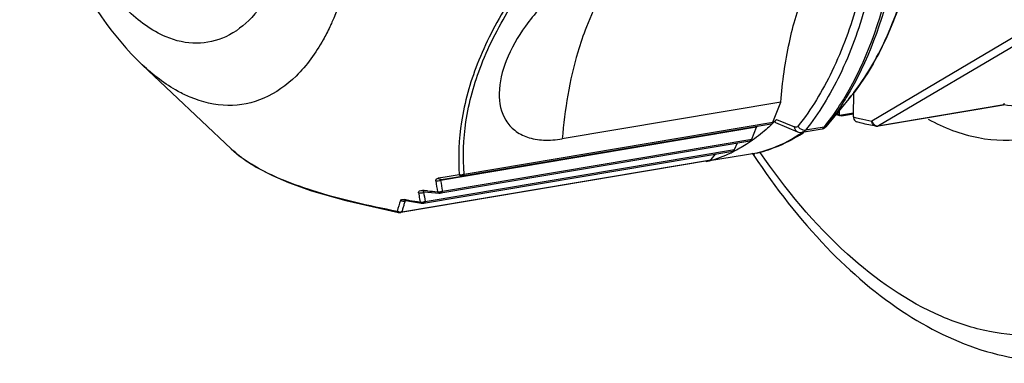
# Model space of a CAD drawing. Header units: millimetres. Extents: x 12 to 2508, y 25 to 1770.
# Tile 32 of 54: x 2144 to 2177, y 692 to 703. Entities that reach past the tile are written whole.
import ezdxf

# ---------------------------------------------------------------- set-up
doc = ezdxf.new("R2010")
doc.units = ezdxf.units.MM
for name, color, linetype in [('CABLE_PBL77', 7, 'Continuous'), ('COVER_J_ABL73', 7, 'Continuous'), ('COVER_J_PBL75', 7, 'Continuous'), ('new_view_8_VBL72', 7, 'Continuous')]:
    doc.layers.add(name, color=color, linetype=linetype)

# ---------------------------------------------------------------- blocks, each defined once
blk = doc.blocks.new('COVER_J_PBL75', base_point=(3046.21, 1361.103))
at = {"layer": 'COVER_J_PBL75', "color": 7}
for p, q in [((3010.237, 1327.886), (3010.26, 1327.85)), ((3010.25, 1327.914), (3010.273, 1327.877))]:
    blk.add_line(p, q, dxfattribs=at)
blk.add_arc((3031.61, 1342.01), 25.619, 213.3155, 213.4581, dxfattribs=at)
for points, knots in [([(3016.003, 1329.047), (3016.521, 1328.768), (3017.593, 1328.352), (3018.752, 1328.323), (3019.285, 1328.413)], [0, 0, 0, 0, 0.521242, 1, 1, 1, 1]), ([(3010.26, 1327.85), (3010.973, 1326.777), (3012.476, 1324.84), (3015.123, 1322.56), (3017.986, 1321.188), (3020.013, 1320.997), (3020.959, 1321.101)], [0, 0, 0, 0, 0.291755, 0.5518, 0.784354, 1, 1, 1, 1])]:
    blk.add_open_spline(points, degree=3, knots=knots, dxfattribs=at)
at = {"layer": 'COVER_J_PBL75', "color": 2}
blk.add_open_spline([(3022.507, 1322.78), (3022.058, 1322.522), (3021.107, 1322.109), (3019.567, 1321.857), (3017.982, 1321.994), (3015.767, 1322.71), (3013.042, 1324.627), (3011.299, 1326.739), (3010.465, 1327.954)], degree=3, knots=[0, 0, 0, 0, 0.107685, 0.213189, 0.321054, 0.435385, 0.693662, 1, 1, 1, 1], dxfattribs=at)
blk = doc.blocks.new('CABLE_PBL77', base_point=(3005.637, 1342.221))
at = {"layer": 'CABLE_PBL77', "color": 2}
for p, q in [((3019.182, 1331.959), (3014.149, 1328.987)), ((3019.403, 1331.798), (3014.37, 1328.826)), ((3014.37, 1328.826), (3018.49, 1329.52)), ((3011.009, 1329.041), (3011.604, 1328.792)), ((3000.711, 1327.23), (3010.889, 1328.945)), ((3012.578, 1328.786), (3011.96, 1328.682)), ((2999.997, 1326.675), (3010.192, 1328.393)), ((2999.425, 1326.331), (3009.62, 1328.048)), ((2998.661, 1325.995), (3008.839, 1327.71)), ((3000.082, 1327.137), (2999.852, 1327.099)), ((3000.552, 1327.215), (3000.082, 1327.137)), ((2999.383, 1326.694), (2999.337, 1326.698)), ((2999.462, 1326.651), (2999.376, 1326.636)), ((2999.395, 1326.693), (2999.383, 1326.694)), ((2999.501, 1326.683), (2999.395, 1326.693)), ((2999.915, 1326.624), (2999.916, 1326.64)), ((2998.775, 1326.393), (2998.738, 1326.399)), ((2998.798, 1326.361), (2998.767, 1326.356)), ((2998.789, 1326.391), (2998.775, 1326.393)), ((2999.293, 1326.283), (2999.305, 1326.28)), ((2999.341, 1326.285), (2999.342, 1326.298)), ((2999.342, 1326.298), (2999.343, 1326.308)), ((2999.386, 1326.286), (2999.369, 1326.28)), ((2998.54, 1325.976), (2998.549, 1325.974)), ((2998.582, 1325.98), (2998.583, 1325.988)), ((2998.627, 1325.973), (2998.623, 1325.972))]:
    blk.add_line(p, q, dxfattribs=at)
at = {"layer": 'CABLE_PBL77', "color": 7}
for p, q in [((2990.103, 1330.841), (2993.03, 1328.071)), ((3013.392, 1329.716), (3012.635, 1328.801)), ((3013.545, 1329.124), (3013.552, 1329.948)), ((3011.15, 1329.613), (3003.947, 1328.399)), ((3010.889, 1328.945), (3011.15, 1329.613)), ((3013.079, 1329.167), (3013.08, 1329.339)), ((3018.502, 1329.518), (3014.35, 1328.818)), ((3018.497, 1329.518), (3018.49, 1329.52)), ((3013.068, 1329.171), (3013.069, 1329.326)), ((3013.068, 1329.171), (3013.079, 1329.167)), ((3013.075, 1329.168), (3013.068, 1329.171)), ((3013.546, 1329.251), (3013.079, 1329.167)), ((3013.151, 1329.16), (3013.546, 1329.226)), ((3010.348, 1328.782), (2999.935, 1327.028)), ((3010.827, 1328.884), (3000.649, 1327.169)), ((3010.192, 1328.393), (3010.348, 1328.782)), ((3010.979, 1328.935), (3011.694, 1328.636)), ((3011.856, 1328.616), (3012.511, 1328.726)), ((2999.937, 1326.615), (3010.132, 1328.333)), ((3009.62, 1328.048), (3009.723, 1328.264)), ((2999.369, 1326.28), (3009.564, 1327.998)), ((3010.363, 1327.933), (3008.803, 1327.671)), ((3008.839, 1327.71), (3009.011, 1327.905)), ((3010.363, 1327.933), (3010.388, 1327.939)), ((3008.8, 1327.687), (2998.622, 1325.972)), ((3008.691, 1327.668), (3008.691, 1327.652)), ((3008.799, 1327.69), (3008.781, 1327.684)), ((3008.801, 1327.68), (3008.783, 1327.675)), ((2999.952, 1327.056), (3000.649, 1327.169)), ((2999.38, 1326.658), (2999.392, 1326.657)), ((2998.77, 1326.365), (2998.785, 1326.363))]:
    blk.add_line(p, q, dxfattribs=at)
for points in [[(3012.51, 1328.726), (3012.526, 1328.73), (3012.546, 1328.736), (3012.564, 1328.744), (3012.58, 1328.753), (3012.595, 1328.762), (3012.608, 1328.773), (3012.619, 1328.783), (3012.627, 1328.791), (3012.63, 1328.795), (3012.631, 1328.796), (3012.635, 1328.801)], [(2993.03, 1328.071), (2993.297, 1327.842), (2993.861, 1327.464), (2994.392, 1327.187), (2994.922, 1326.959), (2995.676, 1326.69), (2996.81, 1326.363), (2998.55, 1325.974)], [(2999.392, 1326.657), (2999.511, 1326.646), (2999.886, 1326.613)], [(2999.886, 1326.613), (2999.918, 1326.613), (2999.936, 1326.615)], [(2998.785, 1326.363), (2998.913, 1326.342), (2999.305, 1326.28)], [(2999.305, 1326.28), (2999.334, 1326.277), (2999.369, 1326.28)], [(2998.549, 1325.973), (2998.564, 1325.971), (2998.59, 1325.969), (2998.619, 1325.971), (2998.623, 1325.972)]]:
    blk.add_lwpolyline(points, dxfattribs=at)
for centre, radius, start, end in [((3006.525, 1333.375), 6.235, 315.0986, 315.9731), ((3015.383, 1334.651), 5.949, 246.135, 247.096), ((3006.637, 1333.263), 6.078, 313.6754, 315.1009), ((3014.317, 1329.017), 0.201, 261.1252, 279.5044), ((3009.036, 1332.921), 5.179, 301.7259, 303.1851), ((3008.999, 1332.978), 5.247, 303.183, 303.697), ((3007.689, 1331.782), 4.251, 285.1741, 295.3807), ((3007.612, 1331.953), 4.438, 295.3306, 296.2723), ((3007.734, 1331.633), 4.094, 283.5092, 284.8358)]:
    blk.add_arc(centre, radius, start, end, dxfattribs=at)
at = {"layer": 'CABLE_PBL77', "color": 2}
for centre, radius, start, end in [((3014.938, 1333.842), 4.92, 253.5596, 255.9966), ((3014.875, 1333.583), 4.653, 255.9764, 261.0344), ((3014.345, 1328.983), 0.16, 263.83, 271.815), ((3014.345, 1328.974), 0.15, 271.816, 279.5221), ((3009.02, 1332.688), 4.963, 303.3128, 304.8603), ((2995.364, 1330.537), 3.396, 226.5833, 227.8312), ((2995.439, 1330.62), 3.507, 227.8289, 228.609), ((2996.283, 1331.734), 4.906, 234.9749, 238.2631), ((3009.409, 1331.908), 4.087, 283.5086, 283.8517), ((3000.603, 1327.493), 0.282, 264.6918, 270.1718), ((3000.604, 1327.521), 0.31, 270.1116, 277.3411), ((3007.896, 1328.191), 8.208, 188.2687, 190.7794), ((3008.027, 1328.265), 8.186, 188.6897, 191.1973), ((3006.167, 1327.544), 7.016, 187.533, 189.2258), ((3006.319, 1327.568), 7.17, 189.2235, 190.0487), ((3006.371, 1327.619), 7.064, 187.9967, 190.5087), ((3005.826, 1399.781), 73.37, 265.05464, 265.31437), ((2999.885, 1326.874), 0.225, 256.3844, 263.4), ((2999.887, 1326.887), 0.238, 263.3947, 270.1441), ((2999.887, 1326.896), 0.247, 270.1378, 276.7265), ((2999.864, 1326.803), 0.186, 280.7166, 285.7729), ((2999.886, 1326.899), 0.25, 276.7165, 280.0171), ((2997.725, 1326.686), 2.191, 358.7745, 359.0694), ((3002.177, 1325.084), 3.787, 160.1716, 165.9063), ((3002.135, 1325.165), 3.571, 164.6029, 166.5703), ((3002.233, 1325.138), 3.673, 162.6462, 164.6027), ((3002.346, 1325.103), 3.791, 160.7047, 162.6448), ((3007.675, 1381.318), 55.641, 260.8107, 260.9372), ((3007.681, 1381.38), 55.704, 260.9413, 261.3041), ((2999.321, 1326.525), 0.218, 253.3344, 260.6726), ((2999.323, 1326.535), 0.228, 260.6641, 267.7806), ((2999.323, 1326.544), 0.236, 267.764, 274.6939), ((2999.305, 1326.462), 0.181, 276.3569, 281.5791), ((2999.365, 1326.481), 0.198, 262.8508, 267.3813), ((2999.323, 1326.547), 0.24, 274.7052, 279.8662), ((2998.596, 1326.204), 0.219, 245.1471, 252.1935), ((2998.572, 1326.175), 0.203, 268.7418, 272.8691), ((2998.597, 1326.202), 0.217, 266.0387, 273.1332)]:
    blk.add_arc(centre, radius, start, end, dxfattribs=at)
for points, knots in [([(3011.9, 1350.107), (3012.744, 1348.31), (3013.984, 1344.446), (3014.517, 1339.454), (3014.269, 1335.566), (3013.759, 1332.95), (3012.943, 1330.682), (3012.16, 1329.375), (3011.718, 1328.825)], [0, 0, 0, 0, 0.269048, 0.544474, 0.674891, 0.795676, 0.904387, 1, 1, 1, 1]), ([(2990.889, 1331.763), (2990.406, 1331.966), (2989.448, 1332.679), (2988.315, 1334.214), (2987.409, 1336.187), (2986.811, 1338.434), (2986.569, 1340.76), (2986.707, 1342.965), (2987.209, 1344.862), (2987.833, 1345.924), (2988.207, 1346.32)], [0, 0, 0, 0, 0.096624, 0.213992, 0.349066, 0.494443, 0.640741, 0.778415, 0.899533, 1, 1, 1, 1]), ([(3013.392, 1329.716), (3013.823, 1330.237), (3014.588, 1331.484), (3015.384, 1333.659), (3015.882, 1336.177), (3015.998, 1337.965), (3016.006, 1338.894)], [0, 0, 0, 0, 0.209148, 0.447526, 0.712961, 1, 1, 1, 1]), ([(3013.27, 1329.79), (3013.972, 1330.971), (3014.982, 1333.85), (3015.277, 1336.85), (3015.291, 1338.471)], [0, 0, 0, 0, 0.458693, 1, 1, 1, 1]), ([(3015.365, 1338.494), (3015.351, 1336.86), (3015.052, 1333.84), (3014.022, 1330.944), (3013.307, 1329.762)], [0, 0, 0, 0, 0.54198, 1, 1, 1, 1]), ([(3014.672, 1338.366), (3014.664, 1337.391), (3014.544, 1335.511), (3014.028, 1332.861), (3013.201, 1330.564), (3012.408, 1329.24), (3011.96, 1328.682)], [0, 0, 0, 0, 0.286304, 0.551456, 0.790105, 1, 1, 1, 1]), ([(2997.298, 1337.179), (2997.29, 1336.284), (2997.146, 1334.599), (2996.677, 1332.965), (2996.355, 1332.247)], [0, 0, 0, 0, 0.531907, 1, 1, 1, 1]), ([(3003.528, 1334.825), (3003.03, 1334.19), (3002.129, 1332.93), (3001.108, 1330.967), (3000.561, 1329.047), (3000.511, 1327.797), (3000.552, 1327.215)], [0, 0, 0, 0, 0.289441, 0.555159, 0.790651, 1, 1, 1, 1]), ([(3000.711, 1327.23), (3000.666, 1327.807), (3000.708, 1329.047), (3001.245, 1330.949), (3002.261, 1332.891), (3003.16, 1334.136), (3003.656, 1334.762)], [0, 0, 0, 0, 0.209729, 0.444936, 0.710326, 1, 1, 1, 1]), ([(3006.364, 1334.581), (3006.195, 1334.432), (3005.501, 1333.712), (3005.021, 1332.809), (3004.74, 1332.091)], [0, 0, 0, 0, 0.225977, 1, 1, 1, 1]), ([(2994.409, 1333.421), (2994.221, 1333.055), (2993.795, 1332.405), (2992.915, 1331.712), (2991.881, 1331.472), (2991.206, 1331.631), (2990.889, 1331.763)], [0, 0, 0, 0, 0.286629, 0.533178, 0.760812, 1, 1, 1, 1]), ([(2996.355, 1332.247), (2996.332, 1332.196), (2996.241, 1331.999), (2996.142, 1331.806), (2996.063, 1331.666)], [0, 0, 0, 0, 0.255414, 1, 1, 1, 1]), ([(3004.74, 1332.091), (3004.633, 1331.818), (3004.229, 1330.622), (3004.022, 1329.365), (3003.947, 1328.399)], [0, 0, 0, 0, 0.232063, 1, 1, 1, 1]), ([(2996.063, 1331.666), (2995.82, 1331.233), (2995.274, 1330.467), (2994.172, 1329.668), (2992.9, 1329.41), (2992.072, 1329.61), (2991.681, 1329.774)], [0, 0, 0, 0, 0.283004, 0.528732, 0.758194, 1, 1, 1, 1]), ([(2991.681, 1329.774), (2991.544, 1329.831), (2990.971, 1330.11), (2990.458, 1330.505), (2990.103, 1330.841)], [0, 0, 0, 0, 0.232539, 1, 1, 1, 1]), ([(3012.578, 1328.786), (3012.64, 1328.863), (3012.888, 1329.185), (3013.113, 1329.525), (3013.27, 1329.79)], [0, 0, 0, 0, 0.242531, 1, 1, 1, 1]), ([(3013.307, 1329.762), (3013.257, 1329.679), (3013.056, 1329.358), (3012.835, 1329.05), (3012.659, 1328.831)], [0, 0, 0, 0, 0.257183, 1, 1, 1, 1]), ([(3011.694, 1328.636), (3011.666, 1328.647), (3011.617, 1328.694), (3011.603, 1328.759), (3011.604, 1328.792)], [0, 0, 0, 0, 0.472528, 1, 1, 1, 1]), ([(3011.718, 1328.825), (3011.705, 1328.808), (3011.669, 1328.779), (3011.623, 1328.784), (3011.604, 1328.792)], [0, 0, 0, 0, 0.51278, 1, 1, 1, 1]), ([(3011.96, 1328.682), (3011.937, 1328.678), (3011.838, 1328.683), (3011.748, 1328.757), (3011.718, 1328.825)], [0, 0, 0, 0, 0.238818, 1, 1, 1, 1]), ([(3012.511, 1328.726), (3012.521, 1328.728), (3012.547, 1328.749), (3012.566, 1328.771), (3012.578, 1328.786)], [0, 0, 0, 0, 0.356608, 1, 1, 1, 1]), ([(3012.659, 1328.831), (3012.654, 1328.825), (3012.65, 1328.82), (3012.629, 1328.793), (3012.633, 1328.798)], [0, 0, 0, 0, 0.572788, 1, 1, 1, 1]), ([(3014.286, 1328.818), (3014.25, 1328.823), (3014.178, 1328.869), (3014.152, 1328.947), (3014.149, 1328.987)], [0, 0, 0, 0, 0.472933, 1, 1, 1, 1]), ([(3010.387, 1327.939), (3010.505, 1327.968), (3010.982, 1328.109), (3011.432, 1328.335), (3011.746, 1328.54)], [0, 0, 0, 0, 0.245331, 1, 1, 1, 1]), ([(3011.96, 1328.682), (3011.953, 1328.673), (3011.925, 1328.643), (3011.886, 1328.621), (3011.856, 1328.616)], [0, 0, 0, 0, 0.273915, 1, 1, 1, 1]), ([(2993.467, 1327.717), (2993.435, 1327.739), (2993.316, 1327.825), (2993.202, 1327.917), (2993.12, 1327.989)], [0, 0, 0, 0, 0.261253, 1, 1, 1, 1]), ([(2998.504, 1326.006), (2997.562, 1326.189), (2996.232, 1326.488), (2994.639, 1327.06), (2993.984, 1327.387), (2993.702, 1327.562)], [0, 0, 0, 0, 0.568164, 0.803846, 1, 1, 1, 1]), ([(2999.773, 1327.01), (2999.77, 1327.03), (2999.781, 1327.079), (2999.828, 1327.095), (2999.852, 1327.099)], [0, 0, 0, 0, 0.455568, 1, 1, 1, 1]), ([(2999.952, 1327.056), (2999.944, 1327.054), (2999.906, 1327.054), (2999.871, 1327.077), (2999.852, 1327.099)], [0, 0, 0, 0, 0.227191, 1, 1, 1, 1]), ([(3000.633, 1327.211), (3000.634, 1327.205), (3000.636, 1327.198), (3000.638, 1327.191), (3000.639, 1327.19)], [0, 0, 0, 0, 0.851386, 1, 1, 1, 1]), ([(3000.669, 1327.186), (3000.671, 1327.186), (3000.676, 1327.187), (3000.682, 1327.188), (3000.684, 1327.188)], [0, 0, 0, 0, 0.460456, 1, 1, 1, 1]), ([(3000.703, 1327.214), (3000.704, 1327.217), (3000.707, 1327.222), (3000.709, 1327.227), (3000.711, 1327.23)], [0, 0, 0, 0, 0.490436, 1, 1, 1, 1]), ([(2999.935, 1327.028), (2999.93, 1327.031), (2999.912, 1327.049), (2999.942, 1327.054), (2999.952, 1327.056)], [0, 0, 0, 0, 0.37687, 1, 1, 1, 1]), ([(2999.211, 1326.624), (2999.21, 1326.635), (2999.211, 1326.66), (2999.254, 1326.703), (2999.304, 1326.701), (2999.337, 1326.698)], [0, 0, 0, 0, 0.207167, 0.414177, 1, 1, 1, 1]), ([(2999.382, 1326.658), (2999.375, 1326.657), (2999.354, 1326.65), (2999.371, 1326.639), (2999.376, 1326.636)], [0, 0, 0, 0, 0.553934, 1, 1, 1, 1]), ([(2999.868, 1326.618), (2999.871, 1326.617), (2999.877, 1326.615), (2999.883, 1326.613), (2999.886, 1326.613)], [0, 0, 0, 0, 0.507221, 1, 1, 1, 1]), ([(2999.945, 1326.623), (2999.947, 1326.623), (2999.952, 1326.623), (2999.957, 1326.624), (2999.96, 1326.625)], [0, 0, 0, 0, 0.460279, 1, 1, 1, 1]), ([(2998.615, 1326.368), (2998.617, 1326.376), (2998.648, 1326.413), (2998.702, 1326.405), (2998.738, 1326.399)], [0, 0, 0, 0, 0.180697, 1, 1, 1, 1]), ([(2998.777, 1326.366), (2998.773, 1326.365), (2998.768, 1326.365), (2998.765, 1326.36), (2998.766, 1326.358)], [0, 0, 0, 0, 0.672923, 1, 1, 1, 1]), ([(2998.766, 1326.358), (2998.766, 1326.358), (2998.766, 1326.357), (2998.767, 1326.356), (2998.767, 1326.356)], [0, 0, 0, 0, 0.461797, 1, 1, 1, 1]), ([(2999.356, 1326.284), (2999.359, 1326.284), (2999.364, 1326.283), (2999.369, 1326.284), (2999.371, 1326.284)], [0, 0, 0, 0, 0.505703, 1, 1, 1, 1]), ([(2999.371, 1326.284), (2999.373, 1326.284), (2999.378, 1326.284), (2999.383, 1326.285), (2999.386, 1326.286)], [0, 0, 0, 0, 0.459807, 1, 1, 1, 1]), ([(2998.583, 1325.972), (2998.582, 1325.973), (2998.582, 1325.976), (2998.582, 1325.978), (2998.582, 1325.98)], [0, 0, 0, 0, 0.383275, 1, 1, 1, 1]), ([(2998.583, 1325.972), (2998.585, 1325.972), (2998.59, 1325.971), (2998.595, 1325.971), (2998.598, 1325.971)], [0, 0, 0, 0, 0.51127, 1, 1, 1, 1]), ([(2998.598, 1325.971), (2998.6, 1325.971), (2998.605, 1325.971), (2998.609, 1325.971), (2998.611, 1325.971)], [0, 0, 0, 0, 0.504726, 1, 1, 1, 1]), ([(2998.611, 1325.971), (2998.614, 1325.971), (2998.619, 1325.972), (2998.624, 1325.972), (2998.627, 1325.973)], [0, 0, 0, 0, 0.457411, 1, 1, 1, 1])]:
    blk.add_open_spline(points, degree=3, knots=knots, dxfattribs=at)
at = {"layer": 'CABLE_PBL77', "color": 7}
for points, knots in [([(2987.359, 1347.126), (2986.723, 1345.9), (2985.998, 1343.011), (2986.201, 1338.557), (2987.469, 1334.282), (2989.1, 1331.79), (2990.103, 1330.841)], [0, 0, 0, 0, 0.238137, 0.500005, 0.76187, 1, 1, 1, 1]), ([(3016.022, 1338.915), (3016.014, 1337.987), (3015.898, 1336.2), (3015.399, 1333.681), (3014.598, 1331.497), (3013.827, 1330.242), (3013.392, 1329.716)], [0, 0, 0, 0, 0.28593, 0.550767, 0.789374, 1, 1, 1, 1]), ([(3011.15, 1329.613), (3011.201, 1330.272), (3011.375, 1331.528), (3011.994, 1333.69), (3012.825, 1335.138), (3013.567, 1335.795)], [0, 0, 0, 0, 0.293249, 0.560083, 1, 1, 1, 1]), ([(3006.364, 1334.581), (3005.889, 1334.501), (3004.936, 1334.136), (3003.709, 1333.268), (3002.726, 1332.195), (3002.259, 1331.381), (3002.101, 1330.976)], [0, 0, 0, 0, 0.250141, 0.518806, 0.774229, 1, 1, 1, 1]), ([(3002.101, 1330.976), (3001.967, 1330.634), (3001.792, 1329.973), (3001.953, 1329.119), (3002.369, 1328.653), (3002.808, 1328.425), (3003.353, 1328.335), (3003.742, 1328.365), (3003.947, 1328.399)], [0, 0, 0, 0, 0.268606, 0.492416, 0.600246, 0.716015, 0.84801, 1, 1, 1, 1]), ([(3018.49, 1329.52), (3018.479, 1329.526), (3018.5, 1329.556), (3018.513, 1329.566), (3018.519, 1329.571)], [0, 0, 0, 0, 0.627899, 1, 1, 1, 1]), ([(3019.872, 1329.526), (3019.76, 1329.507), (3019.304, 1329.449), (3018.839, 1329.466), (3018.497, 1329.518)], [0, 0, 0, 0, 0.247871, 1, 1, 1, 1]), ([(3010.979, 1328.935), (3010.972, 1328.938), (3010.958, 1328.952), (3010.964, 1328.982), (3010.982, 1329.011), (3010.999, 1329.031), (3011.009, 1329.041)], [0, 0, 0, 0, 0.193244, 0.392957, 0.660807, 1, 1, 1, 1]), ([(3013.545, 1329.124), (3013.545, 1329.088), (3013.56, 1329.018), (3013.618, 1328.971), (3013.649, 1328.962)], [0, 0, 0, 0, 0.528353, 1, 1, 1, 1]), ([(3010.834, 1328.867), (3010.779, 1328.815), (3010.561, 1328.614), (3010.326, 1328.43), (3010.144, 1328.306)], [0, 0, 0, 0, 0.25593, 1, 1, 1, 1]), ([(3010.827, 1328.884), (3010.834, 1328.885), (3010.862, 1328.895), (3010.88, 1328.924), (3010.889, 1328.945)], [0, 0, 0, 0, 0.218147, 1, 1, 1, 1]), ([(3014.286, 1328.818), (3014.125, 1328.843), (3013.911, 1328.888), (3013.701, 1328.947), (3013.649, 1328.962)], [0, 0, 0, 0, 0.746725, 1, 1, 1, 1]), ([(3010.131, 1328.333), (3010.138, 1328.334), (3010.166, 1328.344), (3010.183, 1328.372), (3010.192, 1328.393)], [0, 0, 0, 0, 0.218853, 1, 1, 1, 1]), ([(3011.759, 1328.516), (3011.652, 1328.449), (3011.219, 1328.204), (3010.748, 1328.025), (3010.388, 1327.938)], [0, 0, 0, 0, 0.254416, 1, 1, 1, 1]), ([(3009.564, 1327.998), (3009.582, 1328.001), (3009.605, 1328.019), (3009.617, 1328.042), (3009.62, 1328.048)], [0, 0, 0, 0, 0.707756, 1, 1, 1, 1]), ([(3010.144, 1328.306), (3010.098, 1328.275), (3009.915, 1328.154), (3009.723, 1328.046), (3009.576, 1327.974)], [0, 0, 0, 0, 0.253622, 1, 1, 1, 1])]:
    blk.add_open_spline(points, degree=3, knots=knots, dxfattribs=at)
for points in [[(3013.001, 1329.244), (3013.014, 1329.214), (3013.038, 1329.186), (3013.068, 1329.171)], [(3013.151, 1329.16), (3013.126, 1329.155), (3013.099, 1329.158), (3013.075, 1329.168)], [(3010.348, 1328.782), (3010.352, 1328.791), (3010.357, 1328.801), (3010.365, 1328.807)], [(3011.694, 1328.636), (3011.744, 1328.615), (3011.803, 1328.607), (3011.856, 1328.616)], [(3008.8, 1327.687), (3008.815, 1327.689), (3008.829, 1327.699), (3008.839, 1327.71)]]:
    blk.add_open_spline(points, degree=3, dxfattribs=at)
at = {"layer": 'CABLE_PBL77', "color": 2}
for points in [[(3012.578, 1328.786), (3012.609, 1328.791), (3012.639, 1328.807), (3012.659, 1328.831)], [(3014.149, 1328.987), (3014.156, 1328.963), (3014.167, 1328.94), (3014.181, 1328.92)], [(3014.181, 1328.92), (3014.193, 1328.901), (3014.209, 1328.883), (3014.227, 1328.869)], [(3014.227, 1328.869), (3014.255, 1328.845), (3014.291, 1328.828), (3014.328, 1328.824)], [(3014.37, 1328.826), (3014.364, 1328.822), (3014.357, 1328.819), (3014.35, 1328.818)], [(3000.552, 1327.215), (3000.565, 1327.2), (3000.581, 1327.186), (3000.599, 1327.177)], [(3000.577, 1327.212), (3000.569, 1327.213), (3000.561, 1327.214), (3000.552, 1327.215)], [(3000.599, 1327.177), (3000.613, 1327.179), (3000.627, 1327.181), (3000.639, 1327.189)], [(3000.599, 1327.177), (3000.614, 1327.17), (3000.632, 1327.166), (3000.649, 1327.169)], [(3000.639, 1327.187), (3000.649, 1327.186), (3000.659, 1327.186), (3000.669, 1327.186)], [(3000.711, 1327.23), (3000.689, 1327.221), (3000.666, 1327.216), (3000.643, 1327.213)], [(3000.649, 1327.169), (3000.662, 1327.171), (3000.675, 1327.179), (3000.684, 1327.188)], [(3000.684, 1327.188), (3000.692, 1327.196), (3000.698, 1327.204), (3000.703, 1327.214)], [(2999.935, 1327.028), (2999.886, 1327.004), (2999.826, 1326.997), (2999.773, 1327.01)], [(2999.211, 1326.624), (2999.264, 1326.608), (2999.326, 1326.613), (2999.376, 1326.636)], [(2999.361, 1326.67), (2999.351, 1326.678), (2999.343, 1326.688), (2999.337, 1326.698)], [(2999.392, 1326.657), (2999.381, 1326.658), (2999.369, 1326.663), (2999.361, 1326.67)], [(2999.832, 1326.656), (2999.841, 1326.641), (2999.852, 1326.626), (2999.868, 1326.618)], [(2999.868, 1326.618), (2999.878, 1326.618), (2999.889, 1326.618), (2999.899, 1326.62)], [(2999.915, 1326.624), (2999.925, 1326.623), (2999.935, 1326.622), (2999.945, 1326.623)], [(2999.997, 1326.675), (2999.976, 1326.664), (2999.953, 1326.657), (2999.93, 1326.653)], [(2999.96, 1326.625), (2999.953, 1326.62), (2999.945, 1326.617), (2999.937, 1326.615)], [(2999.997, 1326.675), (2999.989, 1326.656), (2999.977, 1326.636), (2999.96, 1326.625)], [(2998.615, 1326.368), (2998.661, 1326.346), (2998.718, 1326.341), (2998.767, 1326.356)], [(2998.761, 1326.374), (2998.751, 1326.38), (2998.744, 1326.389), (2998.738, 1326.399)], [(2998.785, 1326.363), (2998.776, 1326.365), (2998.768, 1326.369), (2998.761, 1326.374)], [(2999.259, 1326.317), (2999.267, 1326.303), (2999.278, 1326.289), (2999.293, 1326.283)], [(2999.293, 1326.283), (2999.303, 1326.282), (2999.314, 1326.281), (2999.325, 1326.282)], [(2999.425, 1326.331), (2999.406, 1326.321), (2999.385, 1326.315), (2999.364, 1326.311)], [(2999.425, 1326.331), (2999.417, 1326.313), (2999.404, 1326.295), (2999.386, 1326.286)], [(2998.504, 1326.006), (2998.513, 1325.993), (2998.526, 1325.981), (2998.54, 1325.976)], [(2998.582, 1325.986), (2998.564, 1325.987), (2998.546, 1325.99), (2998.529, 1325.996)], [(2998.54, 1325.976), (2998.549, 1325.974), (2998.559, 1325.972), (2998.568, 1325.972)], [(2998.661, 1325.995), (2998.644, 1325.99), (2998.627, 1325.986), (2998.609, 1325.986)], [(2998.661, 1325.995), (2998.652, 1325.985), (2998.64, 1325.976), (2998.627, 1325.973)]]:
    blk.add_open_spline(points, degree=3, dxfattribs=at)
blk = doc.blocks.new('COVER_J_ABL73', base_point=(3039.784, 1361.409))
at = {"layer": 'CABLE_PBL77'}
blk.add_blockref('CABLE_PBL77', (3005.637, 1342.221), dxfattribs=at)
at = {"layer": 'COVER_J_PBL75'}
blk.add_blockref('COVER_J_PBL75', (3046.21, 1361.103), dxfattribs=at)
blk = doc.blocks.new('NEW_VIEW_8_VBL72', base_point=(3101.864, 1793.209))
at = {"layer": 'COVER_J_ABL73'}
blk.add_blockref('COVER_J_ABL73', (3039.784, 1361.409), dxfattribs=at)

msp = doc.modelspace()

# ---------------------------------------------------------------- block references
at = {"layer": 'new_view_8_VBL72'}
msp.add_blockref('NEW_VIEW_8_VBL72', (2260.193, 1164.347), dxfattribs=at)

doc.saveas('drawing.dxf')
